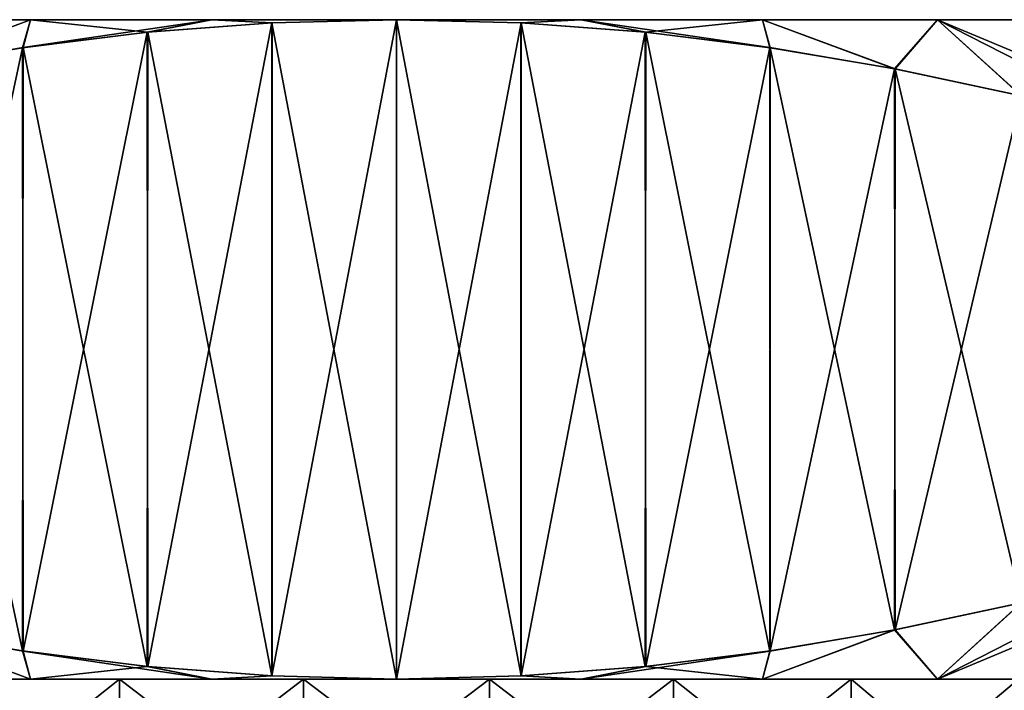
# Model space of a CAD drawing. Header units: metres. Extents: x -86 to 86, y -57 to 57.
# Tile 235 of 256: x -4 to 6.45, y 46.38 to 53.5. Entities that reach past the tile are written whole.
import ezdxf

# ---------------------------------------------------------------- set-up
doc = ezdxf.new("R2010")
doc.units = ezdxf.units.M
doc.layers.add('solid_125286', color=7, linetype='CONTINUOUS')

msp = doc.modelspace()

# ---------------------------------------------------------------- linework, layer by layer
at = {"layer": 'solid_125286'}
for points in [[(14.871657, 53.5, 19.042109), (-14.871657, 53.5, 19.042109), (-15, 53.5, 21)], [(15, 53.5, 21), (-15, 53.5, 21), (-14.871657, 53.5, 22.957891)], [(15, 53.5, 21), (14.871657, 53.5, 19.042109), (-15, 53.5, 21)], [(14.488888, 53.5, 17.117714), (-14.488888, 53.5, 17.117714), (-14.871657, 53.5, 19.042109)], [(14.871657, 53.5, 19.042109), (14.488888, 53.5, 17.117714), (-14.871657, 53.5, 19.042109)], [(14.871657, 53.5, 22.957891), (-14.871657, 53.5, 22.957891), (-14.488888, 53.5, 24.882286)], [(14.871657, 53.5, 22.957891), (15, 53.5, 21), (-14.871657, 53.5, 22.957891)], [(13.858179, 53.5, 15.259754), (-13.858179, 53.5, 15.259754), (-14.488888, 53.5, 17.117714)], [(14.488888, 53.5, 17.117714), (13.858179, 53.5, 15.259754), (-14.488888, 53.5, 17.117714)], [(14.488888, 53.5, 24.882286), (-14.488888, 53.5, 24.882286), (-13.858179, 53.5, 26.740246)], [(14.488888, 53.5, 24.882286), (14.871657, 53.5, 22.957891), (-14.488888, 53.5, 24.882286)], [(-13.858179, 53.5, 15.259754), (12.990381, 53.5, 13.5), (-12.990381, 53.5, 13.5)], [(13.858179, 53.5, 15.259754), (12.990381, 53.5, 13.5), (-13.858179, 53.5, 15.259754)], [(13.858179, 53.5, 26.740246), (-13.858179, 53.5, 26.740246), (-12.990381, 53.5, 28.5)], [(13.858179, 53.5, 26.740246), (14.488888, 53.5, 24.882286), (-13.858179, 53.5, 26.740246)], [(-12.990381, 53.5, 13.5), (12.990381, 53.5, 13.5), (11.900308, 53.5, 11.868625)], [(-11.900308, 53.5, 11.868625), (-12.990381, 53.5, 13.5), (11.900308, 53.5, 11.868625)], [(-11.900308, 53.5, 30.131374), (12.990381, 53.5, 28.5), (-12.990381, 53.5, 28.5)], [(13.858179, 53.5, 26.740246), (-12.990381, 53.5, 28.5), (12.990381, 53.5, 28.5)], [(-11.900308, 53.5, 11.868625), (11.900308, 53.5, 11.868625), (10.606543, 53.5, 10.393358)], [(-11.900308, 53.5, 11.868625), (10.606543, 53.5, 10.393358), (-10.606543, 53.5, 10.393358)], [(-11.900308, 53.5, 30.131374), (11.900308, 53.5, 30.131374), (12.990381, 53.5, 28.5)], [(-10.606543, 53.5, 31.606642), (11.900308, 53.5, 30.131374), (-11.900308, 53.5, 30.131374)], [(-10.606543, 53.5, 10.393358), (10.606543, 53.5, 10.393358), (9.131474, 53.5, 9.099747)], [(-10.606543, 53.5, 10.393358), (9.131474, 53.5, 9.099747), (-9.131474, 53.5, 9.099747)], [(-10.606543, 53.5, 31.606642), (10.606543, 53.5, 31.606642), (11.900308, 53.5, 30.131374)], [(-9.131474, 53.5, 32.900253), (10.606543, 53.5, 31.606642), (-10.606543, 53.5, 31.606642)], [(-9.131474, 53.5, 9.099747), (9.131474, 53.5, 9.099747), (7.499987, 53.5, 8.009642)], [(-9.131474, 53.5, 9.099747), (7.499987, 53.5, 8.009642), (-7.499987, 53.5, 8.009642)], [(-9.131474, 53.5, 32.900253), (9.131474, 53.5, 32.900253), (10.606543, 53.5, 31.606642)], [(-7.499987, 53.5, 33.99036), (9.131474, 53.5, 32.900253), (-9.131474, 53.5, 32.900253)], [(-7.499987, 53.5, 8.009642), (7.499987, 53.5, 8.009642), (5.740184, 53.5, 7.141784)], [(-7.499987, 53.5, 8.009642), (5.740184, 53.5, 7.141784), (-5.740184, 53.5, 7.141784)], [(-7.499987, 53.5, 33.99036), (7.499987, 53.5, 33.99036), (9.131474, 53.5, 32.900253)], [(-5.740184, 53.5, 34.858215), (7.499987, 53.5, 33.99036), (-7.499987, 53.5, 33.99036)], [(-5.740184, 53.5, 7.141784), (-3.88235, 53.5, 6.511144), (-5.284671, 52.978249, 6)], [(-3.88235, 53.5, 35.488857), (-5.740184, 53.5, 34.858215), (-5.290908, 52.977051, 36)], [(-5.740184, 53.5, 7.141784), (5.740184, 53.5, 7.141784), (3.88235, 53.5, 6.511144)], [(-5.740184, 53.5, 7.141784), (3.88235, 53.5, 6.511144), (-3.88235, 53.5, 6.511144)], [(-5.740184, 53.5, 34.858215), (5.740184, 53.5, 34.858215), (7.499987, 53.5, 33.99036)], [(-3.88235, 53.5, 35.488857), (5.740184, 53.5, 34.858215), (-5.740184, 53.5, 34.858215)], [(-3.88235, 53.5, 35.488857), (-5.290908, 52.977051, 36), (-3.965489, 53.20248, 36)], [(-3.88235, 53.5, 6.511144), (-3.95918, 53.203411, 6), (-5.284671, 52.978249, 6)], [(-3.88235, 53.5, 35.488857), (-3.965489, 53.20248, 36), (-2.644449, 53.366447, 36)], [(-1.957849, 53.5, 6.128344), (-2.639163, 53.366978, 6), (-3.95918, 53.203411, 6)], [(-3.88235, 53.5, 6.511144), (-1.957849, 53.5, 6.128344), (-3.95918, 53.203411, 6)], [(-1.957849, 53.5, 35.871655), (-3.88235, 53.5, 35.488857), (-2.644449, 53.366447, 36)], [(-3.88235, 53.5, 6.511144), (3.88235, 53.5, 6.511144), (1.957849, 53.5, 6.128344)], [(-3.88235, 53.5, 6.511144), (1.957849, 53.5, 6.128344), (-1.957849, 53.5, 6.128344)], [(-3.88235, 53.5, 35.488857), (3.88235, 53.5, 35.488857), (5.740184, 53.5, 34.858215)], [(-1.957849, 53.5, 35.871655), (3.88235, 53.5, 35.488857), (-3.88235, 53.5, 35.488857)], [(-1.957849, 53.5, 35.871655), (-2.644449, 53.366447, 36), (-1.323046, 53.466377, 36)], [(-1.957849, 53.5, 6.128344), (-1.320346, 53.466515, 6), (-2.639163, 53.366978, 6)], [(-1.957849, 53.5, 6.128344), (0, 53.5, 6), (-1.320346, 53.466515, 6)], [(-1.957849, 53.5, 6.128344), (1.957849, 53.5, 6.128344), (0, 53.5, 6)], [(-1.957849, 53.5, 35.871655), (-1.323046, 53.466377, 36), (0, 53.5, 36)], [(-1.957849, 53.5, 35.871655), (0, 53.5, 36), (1.957849, 53.5, 35.871655)], [(-1.957849, 53.5, 35.871655), (1.957849, 53.5, 35.871655), (3.88235, 53.5, 35.488857)], [(0, 53.5, 36), (-1.323046, 53.466377, 36), (0, 46.5, 36)], [(0, 53.5, 6), (0, 46.5, 6), (-1.323046, 46.533623, 6)], [(-1.320346, 53.466515, 6), (0, 53.5, 6), (-1.323046, 46.533623, 6)], [(0, 53.5, 36), (0, 46.5, 36), (1.323046, 46.533623, 36)], [(0, 53.5, 6), (1.323046, 53.466377, 6), (0, 46.5, 6)], [(1.320346, 53.466515, 36), (0, 53.5, 36), (1.323046, 46.533623, 36)], [(1.957849, 53.5, 6.128344), (1.323046, 53.466377, 6), (0, 53.5, 6)], [(1.957849, 53.5, 35.871655), (0, 53.5, 36), (1.320346, 53.466515, 36)], [(1.957849, 53.5, 35.871655), (1.320346, 53.466515, 36), (2.639163, 53.366978, 36)], [(1.957849, 53.5, 6.128344), (2.644449, 53.366447, 6), (1.323046, 53.466377, 6)], [(1.957849, 53.5, 6.128344), (3.88235, 53.5, 6.511144), (2.644449, 53.366447, 6)], [(1.957849, 53.5, 35.871655), (2.639163, 53.366978, 36), (3.95918, 53.203411, 36)], [(3.88235, 53.5, 35.488857), (1.957849, 53.5, 35.871655), (3.95918, 53.203411, 36)], [(3.88235, 53.5, 6.511144), (3.965489, 53.20248, 6), (2.644449, 53.366447, 6)], [(3.88235, 53.5, 6.511144), (5.290908, 52.977051, 6), (3.965489, 53.20248, 6)], [(3.88235, 53.5, 6.511144), (5.740184, 53.5, 7.141784), (5.290908, 52.977051, 6)], [(3.88235, 53.5, 35.488857), (3.95918, 53.203411, 36), (5.284671, 52.978249, 36)], [(5.740184, 53.5, 34.858215), (3.88235, 53.5, 35.488857), (5.284671, 52.978249, 36)], [(5.740184, 53.5, 34.858215), (5.284671, 52.978249, 36), (6.627136, 52.692432, 36)], [(5.740184, 53.5, 7.141784), (6.630983, 52.691536, 6), (5.290908, 52.977051, 6)], [(5.740184, 53.5, 7.141784), (7.499987, 53.5, 8.009642), (6.630983, 52.691536, 6)], [(5.740184, 53.5, 34.858215), (8, 52.345299, 36), (8.5, 52.345299, 35.722431)], [(5.740184, 53.5, 34.858215), (6.627136, 52.692432, 36), (8, 52.345299, 36)], [(7.499987, 53.5, 33.99036), (5.740184, 53.5, 34.858215), (8.5, 52.345299, 35.722431)], [(-1.323046, 53.466377, 36), (-2.644449, 53.366447, 36), (-2.639163, 46.633022, 36)], [(-2.639163, 53.366978, 6), (-1.320346, 53.466515, 6), (-1.323046, 46.533623, 6)], [(-1.323046, 53.466377, 36), (-2.639163, 46.633022, 36), (-1.320346, 46.533485, 36)], [(-1.323046, 53.466377, 36), (-1.320346, 46.533485, 36), (0, 46.5, 36)], [(1.323046, 53.466377, 6), (1.320346, 46.533485, 6), (0, 46.5, 6)], [(2.639163, 53.366978, 36), (1.320346, 53.466515, 36), (1.323046, 46.533623, 36)], [(1.323046, 53.466377, 6), (2.639163, 46.633022, 6), (1.320346, 46.533485, 6)], [(1.323046, 53.466377, 6), (2.644449, 53.366447, 6), (2.639163, 46.633022, 6)], [(-2.644449, 53.366447, 36), (-3.965489, 53.20248, 36), (-3.95918, 46.796589, 36)], [(-3.95918, 53.203411, 6), (-2.639163, 53.366978, 6), (-2.644449, 46.633553, 6)], [(-2.644449, 53.366447, 36), (-3.95918, 46.796589, 36), (-2.639163, 46.633022, 36)], [(-2.639163, 53.366978, 6), (-1.323046, 46.533623, 6), (-2.644449, 46.633553, 6)], [(2.639163, 53.366978, 36), (1.323046, 46.533623, 36), (2.644449, 46.633553, 36)], [(3.95918, 53.203411, 36), (2.639163, 53.366978, 36), (2.644449, 46.633553, 36)], [(2.644449, 53.366447, 6), (3.95918, 46.796589, 6), (2.639163, 46.633022, 6)], [(2.644449, 53.366447, 6), (3.965489, 53.20248, 6), (3.95918, 46.796589, 6)], [(-3.965489, 53.20248, 36), (-5.290908, 52.977051, 36), (-5.28467, 47.021751, 36)], [(-5.284671, 52.978249, 6), (-3.95918, 53.203411, 6), (-3.965489, 46.79752, 6)], [(-3.965489, 53.20248, 36), (-5.28467, 47.021751, 36), (-3.95918, 46.796589, 36)], [(-3.95918, 53.203411, 6), (-2.644449, 46.633553, 6), (-3.965489, 46.79752, 6)], [(3.95918, 53.203411, 36), (2.644449, 46.633553, 36), (3.965489, 46.79752, 36)], [(5.284671, 52.978249, 36), (3.95918, 53.203411, 36), (3.965489, 46.79752, 36)], [(3.965489, 53.20248, 6), (5.28467, 47.021751, 6), (3.95918, 46.796589, 6)], [(3.965489, 53.20248, 6), (5.290908, 52.977051, 6), (5.28467, 47.021751, 6)], [(-5.284671, 52.978249, 6), (-3.965489, 46.79752, 6), (-5.290908, 47.022949, 6)], [(5.284671, 52.978249, 36), (3.965489, 46.79752, 36), (5.290908, 47.022949, 36)], [(5.290908, 52.977051, 6), (6.627136, 47.307568, 6), (5.28467, 47.021751, 6)], [(6.627136, 52.692432, 36), (5.284671, 52.978249, 36), (5.290908, 47.022949, 36)], [(5.290908, 52.977051, 6), (6.630983, 52.691536, 6), (6.627136, 47.307568, 6)], [(6.627136, 52.692432, 36), (5.290908, 47.022949, 36), (6.630984, 47.308464, 36)], [(8.5, 47.654701, 6.277568), (7.499987, 46.5, 8.009642), (5.740184, 46.5, 7.141784)], [(6.627136, 47.307568, 6), (8, 47.654701, 6), (5.740184, 46.5, 7.141784)], [(8.5, 47.654701, 6.277568), (5.740184, 46.5, 7.141784), (8, 47.654701, 6)], [(5.28467, 47.021751, 6), (6.627136, 47.307568, 6), (5.740184, 46.5, 7.141784)], [(6.630984, 47.308464, 36), (5.290908, 47.022949, 36), (5.740184, 46.5, 34.858215)], [(6.630984, 47.308464, 36), (5.740184, 46.5, 34.858215), (7.499987, 46.5, 33.99036)], [(-5.290908, 47.022949, 6), (-3.88235, 46.5, 6.511144), (-5.740184, 46.5, 7.141784)], [(-5.28467, 47.021751, 36), (-5.740184, 46.5, 34.858215), (-3.88235, 46.5, 35.488857)], [(-5.290908, 47.022949, 6), (-3.965489, 46.79752, 6), (-3.88235, 46.5, 6.511144)], [(-3.95918, 46.796589, 36), (-5.28467, 47.021751, 36), (-3.88235, 46.5, 35.488857)], [(5.290908, 47.022949, 36), (3.88235, 46.5, 35.488857), (5.740184, 46.5, 34.858215)], [(5.290908, 47.022949, 36), (3.965489, 46.79752, 36), (3.88235, 46.5, 35.488857)], [(5.28467, 47.021751, 6), (5.740184, 46.5, 7.141784), (3.88235, 46.5, 6.511144)], [(3.95918, 46.796589, 6), (5.28467, 47.021751, 6), (3.88235, 46.5, 6.511144)], [(-3.965489, 46.79752, 6), (-2.644449, 46.633553, 6), (-3.88235, 46.5, 6.511144)], [(-3.95918, 46.796589, 36), (-3.88235, 46.5, 35.488857), (-1.957849, 46.5, 35.871655)], [(-2.639163, 46.633022, 36), (-3.95918, 46.796589, 36), (-1.957849, 46.5, 35.871655)], [(3.95918, 46.796589, 6), (3.88235, 46.5, 6.511144), (1.957849, 46.5, 6.128344)], [(2.639163, 46.633022, 6), (3.95918, 46.796589, 6), (1.957849, 46.5, 6.128344)], [(3.965489, 46.79752, 36), (2.644449, 46.633553, 36), (3.88235, 46.5, 35.488857)], [(-2.644449, 46.633553, 6), (-1.957849, 46.5, 6.128344), (-3.88235, 46.5, 6.511144)], [(-2.644449, 46.633553, 6), (-1.323046, 46.533623, 6), (-1.957849, 46.5, 6.128344)], [(-1.320346, 46.533485, 36), (-2.639163, 46.633022, 36), (-1.957849, 46.5, 35.871655)], [(1.320346, 46.533485, 6), (2.639163, 46.633022, 6), (1.957849, 46.5, 6.128344)], [(2.644449, 46.633553, 36), (1.323046, 46.533623, 36), (1.957849, 46.5, 35.871655)], [(2.644449, 46.633553, 36), (1.957849, 46.5, 35.871655), (3.88235, 46.5, 35.488857)], [(-9.131474, 46.5, 32.900253), (-4.822536, 46.5, 33.287476), (-2.937003, 46.5, 33.869102)], [(-7.499987, 46.5, 33.99036), (-9.131474, 46.5, 32.900253), (-2.937003, 46.5, 33.869102)], [(-7.499987, 46.5, 33.99036), (-2.937003, 46.5, 33.869102), (-0.986774, 46.5, 34.163036)], [(5.740184, 46.5, 34.858215), (-7.499987, 46.5, 33.99036), (-0.986774, 46.5, 34.163036)], [(-7.499987, 46.5, 8.009642), (-0.986792, 46.5, 7.836965), (-2.937016, 46.5, 8.130901)], [(-7.499987, 46.5, 8.009642), (-5.740184, 46.5, 7.141784), (-0.986792, 46.5, 7.836965)], [(-7.499987, 46.5, 8.009642), (-2.937016, 46.5, 8.130901), (-4.822556, 46.5, 8.712532)], [(5.740184, 46.5, 34.858215), (-5.740184, 46.5, 34.858215), (-7.499987, 46.5, 33.99036)], [(-5.740184, 46.5, 7.141784), (0.986774, 46.5, 7.836963), (-0.986792, 46.5, 7.836965)], [(-5.740184, 46.5, 7.141784), (7.499987, 46.5, 8.009642), (0.986774, 46.5, 7.836963)], [(3.88235, 46.5, 35.488857), (-3.88235, 46.5, 35.488857), (-5.740184, 46.5, 34.858215)], [(5.740184, 46.5, 34.858215), (3.88235, 46.5, 35.488857), (-5.740184, 46.5, 34.858215)], [(-5.740184, 46.5, 7.141784), (5.740184, 46.5, 7.141784), (7.499987, 46.5, 8.009642)], [(-5.740184, 46.5, 7.141784), (-3.88235, 46.5, 6.511144), (5.740184, 46.5, 7.141784)], [(-4.822556, 46.5, 8.712532), (-2.937016, 46.5, 8.130901), (-4.822293, 45, 8.712399)], [(-4.822536, 46.5, 33.287476), (-4.822293, 45, 33.287601), (-2.937467, 45, 33.868984)], [(-2.937003, 46.5, 33.869102), (-4.822536, 46.5, 33.287476), (-2.937467, 45, 33.868984)], [(-2.937016, 46.5, 8.130901), (-2.937467, 45, 8.131018), (-4.822293, 45, 8.712399)], [(1.957849, 46.5, 35.871655), (-1.957849, 46.5, 35.871655), (-3.88235, 46.5, 35.488857)], [(3.88235, 46.5, 35.488857), (1.957849, 46.5, 35.871655), (-3.88235, 46.5, 35.488857)], [(-3.88235, 46.5, 6.511144), (3.88235, 46.5, 6.511144), (5.740184, 46.5, 7.141784)], [(-3.88235, 46.5, 6.511144), (-1.957849, 46.5, 6.128344), (3.88235, 46.5, 6.511144)], [(-0.986792, 46.5, 7.836965), (-0.986219, 45, 7.836911), (-2.937467, 45, 8.131018)], [(-2.937016, 46.5, 8.130901), (-0.986792, 46.5, 7.836965), (-2.937467, 45, 8.131018)], [(-2.937003, 46.5, 33.869102), (-2.937467, 45, 33.868984), (-0.986219, 45, 34.16309)], [(-0.986774, 46.5, 34.163036), (-2.937003, 46.5, 33.869102), (-0.986219, 45, 34.16309)], [(-1.323046, 46.533623, 6), (0, 46.5, 6), (-1.957849, 46.5, 6.128344)], [(-1.320346, 46.533485, 36), (-1.957849, 46.5, 35.871655), (0, 46.5, 36)], [(1.957849, 46.5, 35.871655), (0, 46.5, 36), (-1.957849, 46.5, 35.871655)], [(-1.957849, 46.5, 6.128344), (1.957849, 46.5, 6.128344), (3.88235, 46.5, 6.511144)], [(-1.957849, 46.5, 6.128344), (0, 46.5, 6), (1.957849, 46.5, 6.128344)], [(-0.986792, 46.5, 7.836965), (0.986774, 46.5, 7.836963), (-0.986219, 45, 7.836911)], [(-0.986774, 46.5, 34.163036), (-0.986219, 45, 34.16309), (0.986219, 45, 34.16309)], [(0.986792, 46.5, 34.163036), (-0.986774, 46.5, 34.163036), (0.986219, 45, 34.16309)], [(5.740184, 46.5, 34.858215), (-0.986774, 46.5, 34.163036), (0.986792, 46.5, 34.163036)], [(0.986774, 46.5, 7.836963), (0.986219, 45, 7.836911), (-0.986219, 45, 7.836911)], [(1.323046, 46.533623, 36), (0, 46.5, 36), (1.957849, 46.5, 35.871655)], [(1.320346, 46.533485, 6), (1.957849, 46.5, 6.128344), (0, 46.5, 6)], [(2.937003, 46.5, 8.130898), (2.937467, 45, 8.131018), (0.986219, 45, 7.836911)], [(0.986774, 46.5, 7.836963), (2.937003, 46.5, 8.130898), (0.986219, 45, 7.836911)], [(0.986792, 46.5, 34.163036), (0.986219, 45, 34.16309), (2.937467, 45, 33.868984)], [(7.499987, 46.5, 8.009642), (2.937003, 46.5, 8.130898), (0.986774, 46.5, 7.836963)], [(2.937016, 46.5, 33.869099), (0.986792, 46.5, 34.163036), (2.937467, 45, 33.868984)], [(7.499987, 46.5, 33.99036), (0.986792, 46.5, 34.163036), (2.937016, 46.5, 33.869099)], [(7.499987, 46.5, 33.99036), (5.740184, 46.5, 34.858215), (0.986792, 46.5, 34.163036)], [(2.937003, 46.5, 8.130898), (4.822536, 46.5, 8.712523), (2.937467, 45, 8.131018)], [(9.131474, 46.5, 9.099747), (4.822536, 46.5, 8.712523), (2.937003, 46.5, 8.130898)], [(7.499987, 46.5, 8.009642), (9.131474, 46.5, 9.099747), (2.937003, 46.5, 8.130898)], [(2.937016, 46.5, 33.869099), (2.937467, 45, 33.868984), (4.822293, 45, 33.287601)], [(4.822556, 46.5, 33.287468), (2.937016, 46.5, 33.869099), (4.822293, 45, 33.287601)], [(7.499987, 46.5, 33.99036), (2.937016, 46.5, 33.869099), (4.822556, 46.5, 33.287468)], [(4.822536, 46.5, 8.712523), (4.822293, 45, 8.712399), (2.937467, 45, 8.131018)], [(6.600092, 46.5, 9.568518), (6.600134, 45, 9.568572), (4.822293, 45, 8.712399)], [(4.822536, 46.5, 8.712523), (6.600092, 46.5, 9.568518), (4.822293, 45, 8.712399)], [(4.822556, 46.5, 33.287468), (4.822293, 45, 33.287601), (6.600134, 45, 32.431427)], [(9.131474, 46.5, 9.099747), (6.600092, 46.5, 9.568518), (4.822536, 46.5, 8.712523)], [(6.600105, 46.5, 32.431477), (4.822556, 46.5, 33.287468), (6.600134, 45, 32.431427)], [(9.131474, 46.5, 32.900253), (4.822556, 46.5, 33.287468), (6.600105, 46.5, 32.431477)], [(9.131474, 46.5, 32.900253), (7.499987, 46.5, 33.99036), (4.822556, 46.5, 33.287468)]]:
    msp.add_3dface(points, dxfattribs=at)

doc.saveas('drawing.dxf')
